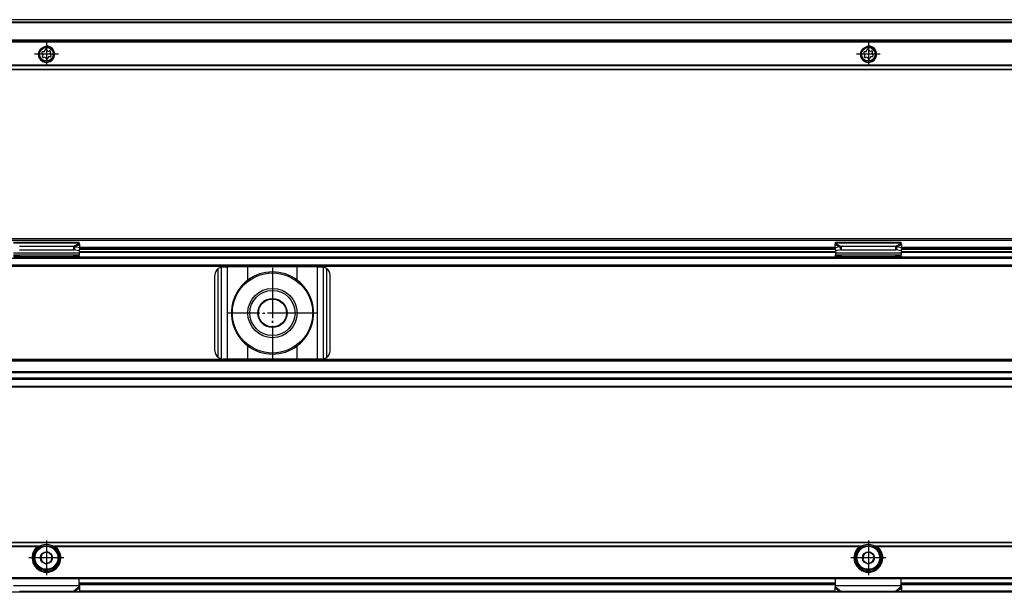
# Model space of a CAD drawing. Header units: millimetres. Extents: x -746 to 1306, y -530 to 1000.
# Tile 40 of 50: x 481 to 720, y 378 to 517. Entities that reach past the tile are written whole.
import ezdxf

# ---------------------------------------------------------------- set-up
doc = ezdxf.new("R2010")
doc.units = ezdxf.units.MM
doc.linetypes.add('DOT_CENTER', pattern=[14, 12, -1, 0, -1])
doc.layers.add('1', color=7, linetype='Continuous')

# ---------------------------------------------------------------- blocks, each defined once
blk = doc.blocks.new('SOPORTE_SV2-T__46', base_point=(229.75, 504.65))
at = {"color": 7, "linetype": 'Continuous'}
for p, q in [((1239.75, 516.8), (244.75, 516.8)), ((1254.75, 511.65), (229.75, 511.65)), ((486.36, 508.43), (486.18, 508.62)), ((486.27, 507.93), (486.4, 508.16)), ((486.35, 509.02), (486.61, 509.02)), ((486.83, 509.19), (486.9, 509.44)), ((487.33, 509.49), (487.46, 509.27)), ((487.71, 509.16), (487.97, 509.22)), ((488.23, 508.88), (488.1, 508.65)), ((488.14, 508.38), (488.32, 508.19)), ((686.36, 508.43), (686.18, 508.62)), ((686.27, 507.93), (686.4, 508.16)), ((686.35, 509.02), (686.61, 509.02)), ((686.83, 509.19), (686.9, 509.44)), ((687.33, 509.49), (687.46, 509.27)), ((687.71, 509.16), (687.97, 509.22)), ((688.23, 508.88), (688.1, 508.65)), ((688.14, 508.38), (688.32, 508.19)), ((486.78, 507.65), (486.53, 507.59)), ((487.17, 507.32), (487.04, 507.54)), ((487.67, 507.62), (487.6, 507.37)), ((488.15, 507.79), (487.89, 507.79)), ((686.78, 507.65), (686.53, 507.59)), ((687.17, 507.32), (687.04, 507.54)), ((687.67, 507.62), (687.6, 507.37)), ((688.15, 507.79), (687.89, 507.79)), ((1254.75, 504.65), (229.75, 504.65))]:
    blk.add_line(p, q, dxfattribs=at)
at = {"color": 3, "linetype": 'Continuous'}
for p, q in [((1239.75, 516.78), (244.75, 516.78)), ((1239.75, 516.19), (244.75, 516.19)), ((1239.75, 516.01), (244.75, 516.01)), ((1254.75, 511.85), (229.75, 511.85)), ((229.75, 511.45), (1254.75, 511.45)), ((1254.75, 505.74), (229.75, 505.74)), ((1254.75, 505.6), (229.75, 505.6)), ((229.75, 504.71), (1254.75, 504.71))]:
    blk.add_line(p, q, dxfattribs=at)
at = {"color": 7, "linetype": 'Continuous'}
for centre, radius in [((487.25, 508.4), 1.9), ((487.25, 508.4), 1.65), ((687.25, 508.4), 1.9), ((687.25, 508.4), 1.65)]:
    blk.add_circle(centre, radius, dxfattribs=at)
for centre, start, end in [((486.35, 508.78), 90.5656, 223.8716), ((486.47, 507.81), 150.5656, 283.8716), ((486.2, 508.27), 330.5656, 43.8716), ((486.61, 509.25), 270.5656, 343.8716), ((487.13, 509.37), 30.1519, 163.8716), ((487.66, 509.39), 210.1519, 283.4579), ((488.03, 509), 330.5656, 103.4579), ((488.3, 508.54), 150.5656, 223.8716), ((488.15, 508.03), 270.5656, 43.8716), ((686.35, 508.78), 90.5656, 223.8716), ((686.47, 507.81), 150.5656, 283.8716), ((686.2, 508.27), 330.5656, 43.8716), ((686.61, 509.25), 270.5656, 343.8716), ((687.13, 509.37), 30.1519, 163.8716), ((687.66, 509.39), 210.1519, 283.4579), ((688.03, 509), 330.5656, 103.4579), ((688.3, 508.54), 150.5656, 223.8716), ((688.15, 508.03), 270.5656, 43.8716), ((486.84, 507.42), 30.5656, 103.8716), ((487.37, 507.43), 210.5656, 343.8706), ((487.89, 507.56), 90.5656, 163.8706), ((686.84, 507.42), 30.5656, 103.8716), ((687.37, 507.43), 210.5656, 343.8706), ((687.89, 507.56), 90.5656, 163.8706)]:
    blk.add_arc(centre, 0.233, start, end, dxfattribs=at)
at = {"layer": '1', "color": 2, "linetype": 'DOT_CENTER'}
for p, q in [((487.25, 511.3), (487.25, 505.5)), ((687.25, 511.3), (687.25, 505.5)), ((490.15, 508.4), (484.35, 508.4)), ((690.15, 508.4), (684.35, 508.4))]:
    blk.add_line(p, q, dxfattribs=at)
at = {"layer": '1', "color": 30, "linetype": 'Continuous'}
for centre in [(487.25, 508.4), (687.25, 508.4)]:
    blk.add_arc(centre, 2, 175, 95, dxfattribs=at)
blk = doc.blocks.new('Bottom6', base_point=(317.25, 510.72))
blk.add_blockref('SOPORTE_SV2-T__46', (229.75, 504.65))
blk = doc.blocks.new('SOPORTE_SV2-T__51', base_point=(229.75, 427.45))
at = {"color": 7, "linetype": 'Continuous'}
for p, q in [((231.05, 463.55), (1253.45, 463.55)), ((231.18, 463.2), (1253.32, 463.2)), ((479.25, 462.72), (495.25, 462.72)), ((495.25, 462.51), (495.25, 462.72)), ((495.25, 462.33), (495.25, 462.51)), ((679.25, 462.72), (695.25, 462.72)), ((679.25, 462.51), (679.25, 462.72)), ((679.25, 462.33), (679.25, 462.51)), ((695.25, 462.51), (695.25, 462.72)), ((695.25, 462.33), (695.25, 462.51)), ((493.84, 461.6), (480.66, 461.6)), ((493.84, 460.75), (480.66, 460.75)), ((493.84, 461.6), (493.84, 461.09)), ((493.84, 461.09), (493.84, 460.75)), ((494.06, 461.07), (493.98, 460.78)), ((495.16, 460.6), (493.98, 460.78)), ((494.17, 461.51), (494.06, 461.07)), ((495.34, 461.33), (494.17, 461.51)), ((495.34, 461.33), (495.16, 460.6)), ((495.25, 460.98), (495.25, 460.11)), ((495.25, 460.45), (679.25, 460.45)), ((495.25, 460.11), (495.25, 459.62)), ((495.34, 461.33), (495.36, 462.13)), ((495.34, 461.45), (679.16, 461.45)), ((679.16, 461.33), (679.14, 462.13)), ((680.33, 461.51), (679.16, 461.33)), ((679.16, 461.33), (679.34, 460.6)), ((679.25, 460.98), (679.25, 460.11)), ((679.25, 460.11), (679.25, 459.62)), ((680.52, 460.78), (679.34, 460.6)), ((680.33, 461.51), (680.44, 461.07)), ((680.44, 461.07), (680.52, 460.78)), ((680.66, 461.6), (680.66, 461.09)), ((693.84, 461.6), (680.66, 461.6)), ((680.66, 461.09), (680.66, 460.75)), ((693.84, 460.75), (680.66, 460.75)), ((693.84, 461.6), (693.84, 461.09)), ((693.84, 461.09), (693.84, 460.75)), ((694.06, 461.07), (693.98, 460.78)), ((695.16, 460.6), (693.98, 460.78)), ((694.17, 461.51), (694.06, 461.07)), ((695.34, 461.33), (694.17, 461.51)), ((695.34, 461.33), (695.16, 460.6)), ((695.25, 460.98), (695.25, 460.11)), ((695.25, 460.45), (741.56, 460.45)), ((695.25, 460.11), (695.25, 459.62)), ((695.34, 461.33), (695.36, 462.13)), ((695.34, 461.45), (740.81, 461.45)), ((479.25, 459.62), (495.25, 459.62)), ((479.25, 458.95), (482.01, 458.95)), ((484.25, 458.96), (480.74, 459.23)), ((480.74, 459.12), (480.74, 459.23)), ((480.74, 459.05), (482.01, 458.95)), ((482.01, 458.95), (484.25, 458.95)), ((484.25, 458.96), (484.25, 458.95)), ((490.25, 458.96), (484.25, 458.96)), ((484.25, 458.95), (490.25, 458.95)), ((493.76, 459.23), (490.25, 458.96)), ((490.25, 458.96), (490.25, 458.95)), ((490.25, 458.95), (492.49, 458.95)), ((492.49, 458.95), (493.76, 459.05)), ((492.49, 458.95), (495.25, 458.95)), ((493.76, 459.23), (493.76, 459.12)), ((495.25, 459.34), (495.25, 459.62)), ((495.25, 459.34), (495.25, 459.16)), ((495.25, 459.16), (495.25, 458.95)), ((495.25, 458.95), (679.25, 458.95)), ((679.25, 459.34), (679.25, 459.62)), ((679.25, 459.62), (695.25, 459.62)), ((679.25, 459.34), (679.25, 459.16)), ((679.25, 459.16), (679.25, 458.95)), ((679.25, 458.95), (682.01, 458.95)), ((684.25, 458.96), (680.74, 459.23)), ((680.74, 459.12), (680.74, 459.23)), ((680.74, 459.05), (682.01, 458.95)), ((682.01, 458.95), (684.25, 458.95)), ((690.25, 458.96), (684.25, 458.96)), ((684.25, 458.96), (684.25, 458.95)), ((684.25, 458.95), (690.25, 458.95)), ((693.76, 459.23), (690.25, 458.96)), ((690.25, 458.96), (690.25, 458.95)), ((690.25, 458.95), (692.49, 458.95)), ((692.49, 458.95), (693.76, 459.05)), ((692.49, 458.95), (695.25, 458.95)), ((693.76, 459.23), (693.76, 459.12)), ((695.25, 459.34), (695.25, 459.62)), ((695.25, 459.34), (695.25, 459.16)), ((695.25, 459.16), (695.25, 458.95)), ((695.25, 458.95), (789.25, 458.95)), ((244.75, 456.95), (1239.75, 456.95)), ((530.25, 456.65), (531.32, 456.65)), ((536.24, 456.65), (531.32, 456.65)), ((548.26, 456.65), (536.24, 456.65)), ((553.18, 456.65), (548.26, 456.65)), ((553.18, 456.65), (554.25, 456.65)), ((528.25, 436.25), (528.25, 454.65)), ((556.25, 436.25), (556.25, 454.65)), ((1239.75, 433.95), (244.75, 433.95)), ((531.32, 434.25), (530.25, 434.25)), ((536.24, 434.25), (531.32, 434.25)), ((548.26, 434.25), (536.24, 434.25)), ((553.18, 434.25), (548.26, 434.25)), ((554.25, 434.25), (553.18, 434.25)), ((1239.75, 431.17), (244.75, 431.17)), ((1239.75, 429.45), (244.75, 429.45)), ((1254.75, 427.45), (229.75, 427.45))]:
    blk.add_line(p, q, dxfattribs=at)
at = {"color": 3, "linetype": 'Continuous'}
for p, q in [((479.25, 462.51), (495.25, 462.51)), ((679.25, 462.51), (695.25, 462.51)), ((479.25, 460.11), (495.25, 460.11)), ((495.25, 462.33), (493.84, 461.6)), ((495.36, 462.13), (494.17, 461.51)), ((495.25, 460.95), (679.25, 460.95)), ((495.25, 460.25), (679.25, 460.25)), ((679.18, 461.25), (495.32, 461.25)), ((495.34, 461.5), (679.16, 461.5)), ((679.14, 462.13), (680.33, 461.51)), ((679.25, 462.33), (680.66, 461.6)), ((679.25, 460.11), (695.25, 460.11)), ((695.25, 462.33), (693.84, 461.6)), ((695.36, 462.13), (694.17, 461.51)), ((695.25, 460.95), (740.94, 460.95)), ((695.25, 460.25), (789.25, 460.25)), ((740.94, 461.25), (695.32, 461.25)), ((695.34, 461.5), (789.16, 461.5)), ((244.75, 458.75), (1239.75, 458.75)), ((480.74, 459.23), (493.76, 459.23)), ((480.74, 459.05), (480.74, 459.12)), ((493.76, 459.12), (493.76, 459.05)), ((495.25, 459.15), (679.25, 459.15)), ((680.74, 459.23), (693.76, 459.23)), ((680.74, 459.05), (680.74, 459.12)), ((693.76, 459.12), (693.76, 459.05)), ((695.25, 459.15), (789.25, 459.15)), ((1254.75, 456.75), (229.75, 456.75)), ((244.75, 457.15), (1239.75, 457.15)), ((529.05, 434.65), (529.05, 456.25)), ((529.85, 434.29), (529.85, 456.61)), ((531.32, 434.25), (531.32, 456.65)), ((536.24, 453.44), (536.24, 456.65)), ((548.26, 453.44), (548.26, 456.65)), ((553.18, 434.25), (553.18, 456.65)), ((554.65, 434.29), (554.65, 456.61)), ((555.45, 434.65), (555.45, 456.25)), ((536.24, 434.25), (536.24, 437.46)), ((548.26, 434.25), (548.26, 437.46)), ((1254.75, 434.15), (229.75, 434.15)), ((1239.75, 433.75), (244.75, 433.75)), ((1254.75, 429.25), (229.75, 429.25)), ((1239.75, 430.89), (244.75, 430.89)), ((1239.75, 429.57), (244.75, 429.57)), ((229.75, 427.65), (1254.75, 427.65))]:
    blk.add_line(p, q, dxfattribs=at)
at = {"color": 7, "linetype": 'Continuous'}
for radius in [9.75, 6, 5.5, 3.55, 3.4]:
    blk.add_circle((542.25, 445.45), radius, dxfattribs=at)
for centre, radius, start, end in [((530.25, 454.65), 2, 126.8699, 180), ((530.25, 454.65), 2, 101.598, 126.8699), ((530.25, 454.65), 2, 90, 101.598), ((542.25, 445.45), 10, 53.076, 126.924), ((554.25, 454.65), 2, 78.402, 90), ((554.25, 454.65), 2, 53.1301, 78.402), ((554.25, 454.65), 2, 360, 53.1301), ((542.25, 445.45), 10, 126.924, 138.5708), ((542.25, 445.45), 10, 41.4292, 53.076), ((542.25, 445.45), 10, 148.2362, 211.7638), ((542.25, 445.45), 10, 328.2363, 31.7637), ((542.25, 445.45), 10, 221.4292, 233.076), ((542.25, 445.45), 10, 306.924, 318.5708), ((530.25, 436.25), 2, 180, 233.1301), ((542.25, 445.45), 10, 233.076, 306.924), ((554.25, 436.25), 2, 306.8699, 0), ((530.25, 436.25), 2, 233.1301, 258.402), ((530.25, 436.25), 2, 258.402, 270), ((554.25, 436.25), 2, 270, 281.598), ((554.25, 436.25), 2, 281.598, 306.8699)]:
    blk.add_arc(centre, radius, start, end, dxfattribs=at)
for points, knots in [([(494.17, 461.51), (494.14, 461.52), (494.09, 461.54), (494, 461.56), (493.92, 461.58), (493.86, 461.6), (493.84, 461.6)], [0, 0, 0, 0, 0.0868093, 0.1730263, 0.2556026, 0.3435203, 0.3435203, 0.3435203, 0.3435203]), ([(493.98, 460.78), (493.97, 460.78), (493.95, 460.77), (493.91, 460.76), (493.87, 460.75), (493.85, 460.75), (493.84, 460.75)], [0, 0, 0, 0, 0.0372861, 0.0751943, 0.1129244, 0.1512902, 0.1512902, 0.1512902, 0.1512902]), ([(495.36, 462.13), (495.35, 462.15), (495.33, 462.19), (495.31, 462.24), (495.28, 462.29), (495.26, 462.32), (495.25, 462.33)], [0, 0, 0, 0, 0.0669463, 0.1234866, 0.179919, 0.233329, 0.233329, 0.233329, 0.233329]), ([(679.14, 462.13), (679.15, 462.15), (679.17, 462.19), (679.2, 462.24), (679.22, 462.29), (679.24, 462.32), (679.25, 462.33)], [0, 0, 0, 0, 0.0669463, 0.1234866, 0.1837172, 0.233329, 0.233329, 0.233329, 0.233329]), ([(680.66, 461.6), (680.64, 461.6), (680.58, 461.59), (680.5, 461.56), (680.42, 461.54), (680.36, 461.52), (680.33, 461.51)], [0, 0, 0, 0, 0.080963, 0.170494, 0.2526181, 0.3435203, 0.3435203, 0.3435203, 0.3435203]), ([(680.66, 460.75), (680.65, 460.75), (680.63, 460.75), (680.59, 460.76), (680.55, 460.77), (680.53, 460.78), (680.52, 460.78)], [0, 0, 0, 0, 0.0383658, 0.0760959, 0.1140041, 0.1512902, 0.1512902, 0.1512902, 0.1512902]), ([(694.17, 461.51), (694.14, 461.52), (694.09, 461.54), (694, 461.56), (693.92, 461.59), (693.86, 461.6), (693.84, 461.6)], [0, 0, 0, 0, 0.0868093, 0.1730263, 0.2625573, 0.3435203, 0.3435203, 0.3435203, 0.3435203]), ([(693.98, 460.78), (693.97, 460.78), (693.95, 460.77), (693.91, 460.76), (693.87, 460.75), (693.85, 460.75), (693.84, 460.75)], [0, 0, 0, 0, 0.0372861, 0.0751943, 0.1129244, 0.1512902, 0.1512902, 0.1512902, 0.1512902]), ([(695.36, 462.13), (695.35, 462.15), (695.33, 462.19), (695.31, 462.24), (695.28, 462.29), (695.26, 462.32), (695.25, 462.33)], [0, 0, 0, 0, 0.0669463, 0.1234866, 0.179919, 0.233329, 0.233329, 0.233329, 0.233329]), ([(480.74, 459.23), (480.62, 459.24), (480.37, 459.26), (480, 459.29), (479.62, 459.32), (479.37, 459.33), (479.25, 459.34)], [0, 0, 0, 0, 0.373695, 0.747543, 1.121146, 1.494893, 1.494893, 1.494893, 1.494893]), ([(479.25, 459.16), (479.37, 459.15), (479.62, 459.13), (480, 459.1), (480.37, 459.08), (480.62, 459.06), (480.74, 459.05)], [0, 0, 0, 0, 0.373698, 0.747255, 1.121047, 1.494694, 1.494694, 1.494694, 1.494694]), ([(495.25, 459.34), (495.13, 459.33), (494.88, 459.32), (494.5, 459.29), (494.13, 459.26), (493.88, 459.24), (493.76, 459.23)], [0, 0, 0, 0, 0.373742, 0.74735, 1.121197, 1.494893, 1.494893, 1.494893, 1.494893]), ([(493.76, 459.05), (493.88, 459.06), (494.13, 459.08), (494.5, 459.1), (494.88, 459.13), (495.13, 459.15), (495.25, 459.16)], [0, 0, 0, 0, 0.373648, 0.747439, 1.120992, 1.494694, 1.494694, 1.494694, 1.494694]), ([(680.74, 459.23), (680.62, 459.24), (680.37, 459.26), (680, 459.29), (679.62, 459.32), (679.37, 459.33), (679.25, 459.34)], [0, 0, 0, 0, 0.373696, 0.747543, 1.12115, 1.494893, 1.494893, 1.494893, 1.494893]), ([(679.25, 459.16), (679.37, 459.15), (679.62, 459.13), (680, 459.1), (680.37, 459.08), (680.62, 459.06), (680.74, 459.05)], [0, 0, 0, 0, 0.373702, 0.747255, 1.121046, 1.494694, 1.494694, 1.494694, 1.494694]), ([(695.25, 459.34), (695.13, 459.33), (694.88, 459.32), (694.5, 459.29), (694.13, 459.26), (693.88, 459.24), (693.76, 459.23)], [0, 0, 0, 0, 0.373747, 0.74735, 1.121197, 1.494893, 1.494893, 1.494893, 1.494893]), ([(693.76, 459.05), (693.88, 459.06), (694.13, 459.08), (694.5, 459.1), (694.88, 459.13), (695.13, 459.15), (695.25, 459.16)], [0, 0, 0, 0, 0.373647, 0.747439, 1.120992, 1.494694, 1.494694, 1.494694, 1.494694]), ([(534.75, 452.07), (534.67, 451.96), (534.49, 451.74), (534.24, 451.4), (533.99, 451.06), (533.83, 450.83), (533.75, 450.71)], [0, 0, 0, 0, 0.418104, 0.842646, 1.25962, 1.685167, 1.685167, 1.685167, 1.685167]), ([(550.75, 450.71), (550.67, 450.83), (550.51, 451.06), (550.26, 451.4), (550.01, 451.74), (549.83, 451.96), (549.75, 452.07)], [0, 0, 0, 0, 0.425548, 0.842522, 1.267064, 1.685169, 1.685169, 1.685169, 1.685169]), ([(533.75, 440.19), (533.83, 440.07), (533.99, 439.84), (534.24, 439.5), (534.49, 439.16), (534.67, 438.94), (534.75, 438.83)], [0, 0, 0, 0, 0.425548, 0.842521, 1.267063, 1.685167, 1.685167, 1.685167, 1.685167]), ([(549.75, 438.83), (549.83, 438.94), (550.01, 439.16), (550.26, 439.5), (550.51, 439.84), (550.67, 440.07), (550.75, 440.19)], [0, 0, 0, 0, 0.418104, 0.842647, 1.259621, 1.685169, 1.685169, 1.685169, 1.685169])]:
    blk.add_open_spline(points, degree=3, knots=knots, dxfattribs=at)
at = {"layer": '1', "color": 2, "linetype": 'DOT_CENTER'}
for p, q in [((542.25, 456.45), (542.25, 434.45)), ((542.25, 456.2), (542.25, 434.7)), ((553.25, 445.45), (531.25, 445.45)), ((553, 445.45), (531.5, 445.45))]:
    blk.add_line(p, q, dxfattribs=at)
blk = doc.blocks.new('Front8', base_point=(317.25, 445.5))
blk.add_blockref('SOPORTE_SV2-T__51', (229.75, 427.45))
blk = doc.blocks.new('SOPORTE_SV2-T__55', base_point=(229.75, 377.51))
at = {"color": 7, "linetype": 'Continuous'}
for p, q in [((229.75, 389.65), (1254.75, 389.65)), ((484.9, 388.15), (485.26, 388.15)), ((489.24, 388.15), (489.6, 388.15)), ((684.9, 388.15), (685.26, 388.15)), ((689.24, 388.15), (689.6, 388.15)), ((486.1, 386.78), (486.05, 386.42)), ((486.44, 386.92), (486.1, 386.78)), ((487.43, 387.34), (487.1, 387.2)), ((487.72, 387.12), (487.43, 387.34)), ((488.58, 386.46), (488.29, 386.68)), ((488.53, 386.1), (488.58, 386.46)), ((686.1, 386.78), (686.05, 386.42)), ((686.44, 386.92), (686.1, 386.78)), ((687.43, 387.34), (687.1, 387.2)), ((687.72, 387.12), (687.43, 387.34)), ((688.58, 386.46), (688.29, 386.68)), ((688.53, 386.1), (688.58, 386.46)), ((485.97, 385.71), (485.92, 385.35)), ((485.92, 385.35), (486.21, 385.12)), ((486.78, 384.69), (487.07, 384.47)), ((487.07, 384.47), (487.4, 384.61)), ((488.06, 384.89), (488.4, 385.03)), ((488.4, 385.03), (488.45, 385.39)), ((685.97, 385.71), (685.92, 385.35)), ((685.92, 385.35), (686.21, 385.12)), ((686.78, 384.69), (687.07, 384.47)), ((687.07, 384.47), (687.4, 384.61)), ((688.06, 384.89), (688.4, 385.03)), ((688.4, 385.03), (688.45, 385.39)), ((231.25, 380.9), (1253.25, 380.9)), ((495.25, 379.19), (495.25, 380.9)), ((495.25, 379.65), (679.25, 379.65)), ((495.25, 379.16), (495.25, 379.19)), ((495.25, 378.88), (495.25, 379.16)), ((495.36, 378.61), (495.31, 378.78)), ((495.34, 377.72), (495.36, 378.61)), ((679.19, 378.78), (679.14, 378.61)), ((679.16, 377.72), (679.14, 378.61)), ((679.25, 379.19), (679.25, 380.9)), ((679.25, 379.16), (679.25, 379.19)), ((679.25, 378.88), (679.25, 379.16)), ((695.25, 379.19), (695.25, 380.9)), ((695.25, 379.65), (789.25, 379.65)), ((695.25, 379.16), (695.25, 379.19)), ((695.25, 378.88), (695.25, 379.16)), ((695.36, 378.61), (695.31, 378.78)), ((695.34, 377.72), (695.36, 378.61)), ((1239.75, 377.51), (244.75, 377.51)), ((493.84, 377.67), (480.66, 377.67)), ((495.34, 377.72), (494.17, 377.59)), ((680.33, 377.59), (679.16, 377.72)), ((693.84, 377.67), (680.66, 377.67)), ((695.34, 377.72), (694.17, 377.59))]:
    blk.add_line(p, q, dxfattribs=at)
at = {"color": 3, "linetype": 'Continuous'}
for p, q in [((1254.75, 389.6), (229.75, 389.6)), ((485.26, 388.71), (294.24, 388.71)), ((484.98, 388.57), (294.52, 388.57)), ((685.26, 388.71), (489.24, 388.71)), ((684.98, 388.57), (489.52, 388.57)), ((795.26, 388.71), (689.24, 388.71)), ((794.98, 388.57), (689.52, 388.57)), ((231.05, 381.1), (1253.45, 381.1)), ((487.61, 382.67), (486.89, 382.67)), ((687.61, 382.67), (686.89, 382.67)), ((479.25, 379.16), (495.25, 379.16)), ((495.25, 378.88), (493.84, 377.67)), ((495.36, 378.61), (494.17, 377.59)), ((495.25, 379.85), (679.25, 379.85)), ((679.25, 379.37), (495.25, 379.37)), ((679.14, 378.61), (680.33, 377.59)), ((679.25, 379.16), (695.25, 379.16)), ((679.25, 378.88), (680.66, 377.67)), ((695.25, 378.88), (693.84, 377.67)), ((695.36, 378.61), (694.17, 377.59)), ((695.25, 379.85), (789.25, 379.85)), ((789.25, 379.37), (695.25, 379.37)), ((679.16, 377.8), (495.34, 377.8)), ((789.16, 377.8), (695.34, 377.8))]:
    blk.add_line(p, q, dxfattribs=at)
at = {"color": 7, "linetype": 'Continuous'}
for centre, radius in [((487.25, 385.9), 3), ((687.25, 385.9), 3), ((487.25, 385.9), 1.45), ((487.25, 385.9), 0.05), ((687.25, 385.9), 1.45), ((687.25, 385.9), 0.05)]:
    blk.add_circle(centre, radius, dxfattribs=at)
at = {"color": 3, "linetype": 'Continuous'}
for centre in [(487.25, 385.9), (687.25, 385.9)]:
    blk.add_circle(centre, 2.8, dxfattribs=at)
at = {"color": 7, "linetype": 'Continuous'}
for centre, radius, start, end in [((487.25, 385.9), 3.5, 130.3552, 49.6448), ((487.25, 385.9), 3.25, 112.6199, 67.3801), ((487.25, 385.9), 3.25, 67.3801, 112.6199), ((687.25, 385.9), 3.5, 130.3552, 49.6448), ((687.25, 385.9), 3.25, 112.6199, 67.3801), ((687.25, 385.9), 3.25, 67.3801, 112.6199), ((487.25, 385.9), 1.3, 156.839, 188.7237), ((487.25, 385.9), 1.3, 96.839, 128.7237), ((487.25, 385.9), 1.3, 68.7237, 96.839), ((487.25, 385.9), 1.3, 36.839, 68.7237), ((487.25, 385.9), 1.3, 336.839, 8.7237), ((687.25, 385.9), 1.3, 156.839, 188.7237), ((687.25, 385.9), 1.3, 128.7237, 156.839), ((687.25, 385.9), 1.3, 96.839, 128.7237), ((687.25, 385.9), 1.3, 68.7237, 96.839), ((687.25, 385.9), 1.3, 36.839, 68.7237), ((687.25, 385.9), 1.3, 336.839, 8.7237), ((487.25, 385.9), 1.3, 188.7237, 216.839), ((487.25, 385.9), 1.3, 216.839, 248.7237), ((487.25, 385.9), 1.3, 276.839, 308.7237), ((487.25, 385.9), 1.3, 308.7237, 336.839), ((687.25, 385.9), 1.3, 216.839, 248.7237), ((687.25, 385.9), 1.3, 276.839, 308.7237), ((687.25, 385.9), 1.3, 308.7237, 336.839)]:
    blk.add_arc(centre, radius, start, end, dxfattribs=at)
for points, knots in [([(484.98, 388.57), (484.99, 388.58), (485.01, 388.6), (485.05, 388.62), (485.08, 388.64), (485.13, 388.66), (485.19, 388.69), (485.24, 388.7), (485.26, 388.71)], [0, 0, 0, 0, 0.0380214, 0.0796474, 0.1151228, 0.1585175, 0.2339144, 0.3133325, 0.3133325, 0.3133325, 0.3133325]), ([(485.26, 388.71), (485.32, 388.73), (485.44, 388.77), (485.63, 388.82), (485.81, 388.87), (485.94, 388.89), (486, 388.9)], [0, 0, 0, 0, 0.1903327, 0.3787731, 0.5717795, 0.763547, 0.763547, 0.763547, 0.763547]), ([(488.5, 388.9), (488.56, 388.89), (488.69, 388.87), (488.87, 388.82), (489.06, 388.77), (489.18, 388.73), (489.24, 388.71)], [0, 0, 0, 0, 0.1913805, 0.384016, 0.5730293, 0.7635471, 0.7635471, 0.7635471, 0.7635471]), ([(489.24, 388.71), (489.27, 388.7), (489.32, 388.69), (489.39, 388.65), (489.45, 388.62), (489.5, 388.59), (489.52, 388.57)], [0, 0, 0, 0, 0.0898239, 0.1547798, 0.239856, 0.3132558, 0.3132558, 0.3132558, 0.3132558]), ([(684.98, 388.57), (684.99, 388.58), (685.01, 388.6), (685.05, 388.62), (685.08, 388.64), (685.12, 388.66), (685.18, 388.69), (685.23, 388.7), (685.26, 388.71)], [0, 0, 0, 0, 0.0380214, 0.0796474, 0.1179557, 0.1585175, 0.2234853, 0.3133314, 0.3133314, 0.3133314, 0.3133314]), ([(685.26, 388.71), (685.32, 388.73), (685.44, 388.77), (685.63, 388.82), (685.81, 388.87), (685.94, 388.89), (686, 388.9)], [0, 0, 0, 0, 0.1901218, 0.3787731, 0.5717577, 0.763547, 0.763547, 0.763547, 0.763547]), ([(688.5, 388.9), (688.56, 388.89), (688.69, 388.87), (688.87, 388.82), (689.06, 388.77), (689.18, 388.73), (689.24, 388.71)], [0, 0, 0, 0, 0.191573, 0.384016, 0.5730802, 0.7635471, 0.7635471, 0.7635471, 0.7635471]), ([(689.24, 388.71), (689.27, 388.7), (689.32, 388.69), (689.39, 388.65), (689.45, 388.62), (689.5, 388.59), (689.52, 388.57)], [0, 0, 0, 0, 0.0898239, 0.1547798, 0.239856, 0.3132558, 0.3132558, 0.3132558, 0.3132558]), ([(495.25, 379.19), (495.25, 379.15), (495.25, 379.09), (495.27, 378.99), (495.28, 378.89), (495.3, 378.82), (495.31, 378.78)], [0, 0, 0, 0, 0.0965567, 0.1983431, 0.3017294, 0.4089232, 0.4089232, 0.4089232, 0.4089232]), ([(495.36, 378.61), (495.35, 378.63), (495.33, 378.68), (495.3, 378.74), (495.28, 378.81), (495.26, 378.85), (495.25, 378.88)], [0, 0, 0, 0, 0.0660342, 0.1356749, 0.2077706, 0.2833141, 0.2833141, 0.2833141, 0.2833141]), ([(679.14, 378.61), (679.15, 378.63), (679.17, 378.68), (679.2, 378.74), (679.22, 378.81), (679.24, 378.85), (679.25, 378.88)], [0, 0, 0, 0, 0.0660342, 0.1356749, 0.2077706, 0.2833141, 0.2833141, 0.2833141, 0.2833141]), ([(679.19, 378.78), (679.2, 378.82), (679.22, 378.88), (679.23, 378.98), (679.25, 379.09), (679.25, 379.15), (679.25, 379.19)], [0, 0, 0, 0, 0.1008027, 0.2105795, 0.306291, 0.4089214, 0.4089214, 0.4089214, 0.4089214]), ([(695.25, 379.19), (695.25, 379.15), (695.25, 379.09), (695.27, 378.99), (695.28, 378.89), (695.3, 378.82), (695.31, 378.78)], [0, 0, 0, 0, 0.0965567, 0.1983431, 0.2932195, 0.4089231, 0.4089231, 0.4089231, 0.4089231]), ([(695.36, 378.61), (695.35, 378.63), (695.33, 378.68), (695.3, 378.74), (695.28, 378.81), (695.26, 378.85), (695.25, 378.88)], [0, 0, 0, 0, 0.0660342, 0.1356749, 0.2077706, 0.2833141, 0.2833141, 0.2833141, 0.2833141]), ([(494.17, 377.59), (494.14, 377.6), (494.09, 377.61), (494, 377.62), (493.92, 377.64), (493.86, 377.66), (493.84, 377.67)], [0, 0, 0, 0, 0.0797881, 0.1670936, 0.252779, 0.3386073, 0.3386073, 0.3386073, 0.3386073]), ([(680.66, 377.67), (680.64, 377.66), (680.58, 377.64), (680.5, 377.62), (680.42, 377.61), (680.36, 377.6), (680.33, 377.59)], [0, 0, 0, 0, 0.0858283, 0.1715137, 0.2550732, 0.3386073, 0.3386073, 0.3386073, 0.3386073]), ([(694.17, 377.59), (694.14, 377.6), (694.09, 377.61), (694, 377.62), (693.92, 377.64), (693.86, 377.66), (693.84, 377.67)], [0, 0, 0, 0, 0.0797881, 0.1670936, 0.252779, 0.3386073, 0.3386073, 0.3386073, 0.3386073])]:
    blk.add_open_spline(points, degree=3, knots=knots, dxfattribs=at)
at = {"layer": '1', "color": 2, "linetype": 'DOT_CENTER'}
for p, q in [((487.25, 390.15), (487.25, 381.65)), ((687.25, 390.15), (687.25, 381.65)), ((491.5, 385.9), (483, 385.9)), ((691.5, 385.9), (683, 385.9))]:
    blk.add_line(p, q, dxfattribs=at)
blk = doc.blocks.new('Top6', base_point=(317.25, 383.58))
blk.add_blockref('SOPORTE_SV2-T__55', (229.75, 377.51))

msp = doc.modelspace()

# ---------------------------------------------------------------- block references
for name, p in [('Bottom6', (317.25, 510.72)), ('Front8', (317.25, 445.5)), ('Top6', (317.25, 383.58))]:
    msp.add_blockref(name, p)

doc.saveas('drawing.dxf')
